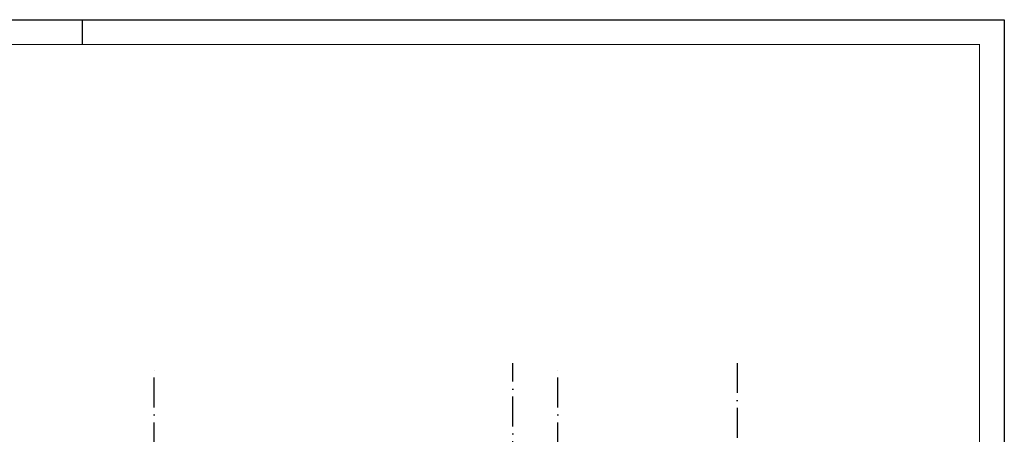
# Model space of a CAD drawing. Header units: millimetres. Extents: x 90707 to 259985, y -1262 to 84291.
# Tile 85 of 85: x 220947 to 240707, y 75967 to 84291. Entities that reach past the tile are written whole.
import ezdxf
from ezdxf.enums import TextEntityAlignment as Align

# ---------------------------------------------------------------- set-up
doc = ezdxf.new("R2010")
doc.units = ezdxf.units.MM
doc.header["$LTSCALE"] = 100
doc.linetypes.add('DASHDOT', pattern=[9, 6, -1.5, 0, -1.5])
doc.layers.get('0').update_dxf_attribs({"linetype": 'CONTINUOUS'})
for name, color, linetype in [('AL$7----_STRAMIEN', 1, 'DASHDOT'), ('EL6441--_DATACOM', 3, 'CONTINUOUS'), ('LIJN025', 10, 'CONTINUOUS'), ('LIJN050', 90, 'CONTINUOUS'), ('TEKST25', 10, 'CONTINUOUS'), ('TEKST35', 50, 'CONTINUOUS'), ('TEKST50', 90, 'CONTINUOUS'), ('VOLGNUMMER', 7, 'CONTINUOUS')]:
    doc.layers.add(name, color=color, linetype=linetype)
doc.styles.add('ISO', font='ISO.SHX')
doc.styles.add('ROMAND', font='romand')
doc.styles.get("Standard").update_dxf_attribs({"font": 'iso.shx'})

# ---------------------------------------------------------------- blocks, each defined once
blk = doc.blocks.new('A0-GE')
at = {"layer": 'LIJN025'}
blk.add_line((1315, 836), (1315, 841), dxfattribs=at)
blk.add_lwpolyline([(1500, 841), (1500, 0), (0, 0), (0, 841)], close=True, dxfattribs=at)
at = {"layer": 'LIJN050', "const_width": 0.2}
blk.add_lwpolyline([(1495, 836), (25, 836), (25, 5), (1495, 5)], close=True, dxfattribs=at)
at = {"layer": 'TEKST25', "style": 'ROMAND', "width": 2.899115}
blk.add_attdef('STATUS', text='', height=2.5, dxfattribs=at).set_placement((1454, 71.5), (1493, 71.5), align=Align.FIT)
at = {"layer": 'TEKST25', "style": 'ISO'}
for tag, p in [('E', (1455.25, 66)), ('NAAM-E', (1466.75, 66)), ('DATUM-E', (1485, 66)), ('D', (1455.25, 61)), ('NAAM-D', (1466.75, 61)), ('DATUM-D', (1485, 61)), ('C', (1455.25, 56)), ('NAAM-C', (1466.75, 56)), ('DATUM-C', (1485, 56)), ('B', (1455.25, 51)), ('NAAM-B', (1466.75, 51)), ('DATUM-B', (1485, 51)), ('A', (1455.25, 46)), ('NAAM-A', (1466.75, 46)), ('DATUM-A', (1485, 46))]:
    blk.add_attdef(tag, text='', height=2.5, dxfattribs=at).set_placement(p, align=Align.CENTER)
for tag, p in [('DATUM', (1332.75, 36.25)), ('SCHAAL', (1368, 36.25)), ('GETEKEND', (1398.25, 36.25)), ('GECONTOL.', (1433, 36.25)), ('FORMAAT', (1463.25, 28.25))]:
    blk.add_attdef(tag, p, '', height=2.5, dxfattribs=at)
at = {"layer": 'TEKST35', "style": 'ISO'}
for tag, p in [('PROJECT', (1334.5, 72.5)), ('PLAATS', (1334.5, 63.5)), ('INSTALLATIE-REGEL1', (1334.5, 52.5)), ('INSTALLATIE-REGEL2', (1334.5, 43.5))]:
    blk.add_attdef(tag, p, '', height=4, dxfattribs=at)
blk.add_attdef('PROJ.NR.', text='', height=4, dxfattribs=at).set_placement((1481, 23), align=Align.CENTER)
at = {"layer": 'TEKST50', "style": 'ISO'}
blk.add_attdef('FILE-NAAM', text='', height=5, dxfattribs=at).set_placement((1473.5, 7.5), align=Align.CENTER)
blk = doc.blocks.new('A$Cca306792')
at = {"layer": 'AL$7----_STRAMIEN', "color": 1}
blk.add_line((144228, 78659), (144228, 39965), dxfattribs=at)
for points in [[(132528, 39965), (132528, 78659)], [(139728, 41385), (139728, 78659)], [(140628, 39965), (140628, 78659)]]:
    blk.add_lwpolyline(points, dxfattribs=at)
at = {"layer": 'VOLGNUMMER', "color": 252, "linetype": 'ByBlock'}
for tag, p in [('0.28', (16187, 74214)), ('0.17', (62961, 72994)), ('0.16', (78893, 73105)), ('0.29', (35887, 72529)), ('0.18', (53124, 64542)), ('0.701', (85482, 63517)), ('0.30', (29366, 63128)), ('0.32', (36092, 63166)), ('0.12', (90689, 63024)), ('0.29A', (33165, 62745)), ('0.27', (17657, 61363)), ('0.30', (38191, 61494)), ('0.19', (61479, 61433)), ('0.14', (89762, 60088)), ('0.33', (45869, 59450)), ('0.15', (73454, 57402)), ('0.25', (28058, 57013)), ('0.801', (112714, 57073)), ('0.18A', (61029, 56759)), ('0.26A', (36299, 54851)), ('0.20', (60895, 53506)), ('0.800', (90980, 50804)), ('0.25A', (73288, 48435)), ('0.21', (58702, 48178)), ('0.300', (94483, 48257)), ('0.24', (35041, 47783)), ('0.102', (87631, 47613)), ('0.26', (18559, 46119)), ('0.203', (95795, 46197)), ('0.802', (68387, 42721)), ('0.204', (95497, 42149)), ('0.07B', (66790, 38909)), ('0.702', (95327, 36513))]:
    blk.add_attdef(tag, text='', height=250, dxfattribs=at).set_placement(p, align=Align.MIDDLE_CENTER)
at = {"layer": 'VOLGNUMMER', "color": 8, "linetype": 'ByBlock'}
blk.add_attdef('0.600', text='', height=250, dxfattribs=at).set_placement((96800, 48300), align=Align.MIDDLE_CENTER)

msp = doc.modelspace()

# ---------------------------------------------------------------- block references
at = {"xscale": 100, "yscale": 100, "zscale": 100}
msp.add_blockref('A0-GE', (90707, 191), dxfattribs=at)
at = {"layer": 'EL6441--_DATACOM'}
msp.add_blockref('A$Cca306792', (91118, -1262), dxfattribs=at)

doc.saveas('drawing.dxf')
